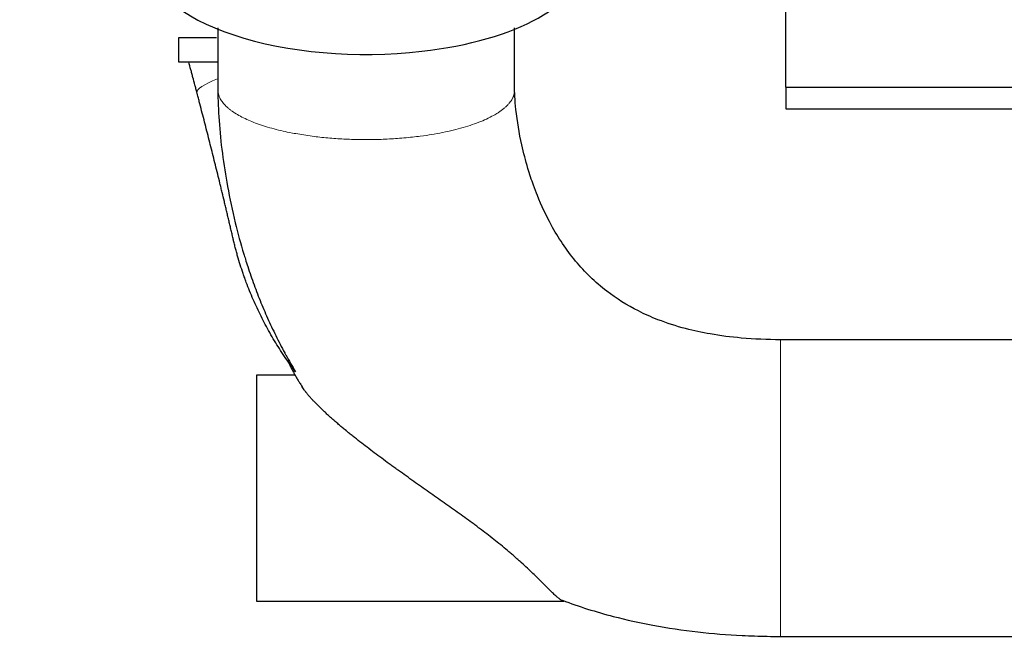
# Model space of a CAD drawing. Header units: inches. Extents: x 0 to 23760, y -13 to 16800.
# Tile 97 of 256: x 1201 to 2107, y 11454 to 12030. Entities that reach past the tile are written whole.
import ezdxf

# ---------------------------------------------------------------- set-up
doc = ezdxf.new("R2010")
doc.units = ezdxf.units.IN
doc.layers.add('1', color=7, linetype='Continuous', true_color=0xffffff)
doc.layers.add('254', color=7, linetype='Continuous', true_color=0xffffff)
doc.styles.add('latin_extended', font='simplex.shx')
doc.dimstyles.get("Standard").update_dxf_attribs({"dimtxt": 0.18, "dimasz": 0.18, "dimexe": 0.18, "dimexo": 0.0625, "dimgap": 0.09, "dimtad": 0, "dimtih": 1, "dimtoh": 1, "dimdec": 4, "dimzin": 0, "dimdsep": 46, "dimtxsty": 'Standard', "dimcen": 0.09, "dimadec": 0, "dimazin": 0, "dimtfac": 1, "dimtdec": 4, "dimtofl": 0, "dimtmove": 0, "dimatfit": 3, "dimfxl": 1, "dimtolj": 1, "dimtzin": 0, "dimarcsym": 0})

# ---------------------------------------------------------------- blocks, each defined once
blk = doc.blocks.new('_U6')
at = {"layer": '254', "color": 3, "linetype": 'Continuous', "lineweight": 13, "transparency": 16777216}
for p, q in [((9418.38, 14011.99), (9418.38, 10288.99)), ((1178.7, 12275.99), (1178.7, 10288.99)), ((1318.7, 10328.99), (9278.38, 10328.99))]:
    blk.add_line(p, q, dxfattribs=at)
at = {"layer": '254', "color": 3, "transparency": 16777216}
for points in [[(1318.7, 10352.32), (1318.7, 10305.66), (1178.7, 10328.99)], [(9278.38, 10305.66), (9278.38, 10352.32), (9418.38, 10328.99)]]:
    blk.add_solid(points, dxfattribs=at)
at = {"layer": 'Defpoints', "color": 0, "transparency": 16777216}
for p in [(9418.38, 14051.99), (1178.7, 12315.99), (9418.38, 10328.99)]:
    blk.add_point(p, dxfattribs=at)
at = {"layer": '254', "color": 2, "lineweight": 13, "transparency": 16777216, "insert": (5051.87, 10538.99), "char_height": 140, "attachment_point": 1, "style": 'latin_extended'}
blk.add_mtext('\\A1;8240', dxfattribs=at)

msp = doc.modelspace()

# ---------------------------------------------------------------- linework, layer by layer
at = {"layer": '1', "color": 2, "linetype": 'Continuous', "lineweight": 25}
for p, q in [((1906.286, 11967.946), (1906.286, 12143.991)), ((1382.434, 12013.166), (1347.473, 12013.166)), ((1347.473, 12013.166), (1347.473, 11990.97)), ((1347.473, 11990.97), (1356.994, 11990.97)), ((1906.286, 11967.946), (1906.286, 11947.991)), ((1906.286, 11967.946), (2128.286, 11967.946)), ((1906.286, 11947.991), (2128.286, 11947.991)), ((1419.286, 11702.991), (1419.286, 11494.991)), ((1455.229, 11702.991), (1419.286, 11702.991)), ((1419.286, 11494.991), (1702.11, 11494.991))]:
    msp.add_line(p, q, dxfattribs=at)
for start_param, end_param in [(0, 1.8288243), (1.8288243, 3.1416174)]:
    msp.add_ellipse((1520.287, 12083.844), major_axis=(-199.792, 0), ratio=0.4297911, start_param=start_param, end_param=end_param, dxfattribs=at)
at = {"layer": '1', "color": 110, "linetype": 'Continuous', "lineweight": 13}
msp.add_ellipse((1412.869, 11975.485), major_axis=(-48.352, -12.731), ratio=0.184624, start_param=5.317015, end_param=6.2831853, dxfattribs=at)
at = {"layer": '1', "color": 2, "linetype": 'Continuous', "lineweight": 25}
for points, knots in [([(1383.787, 12022.416), (1383.787, 12019.713), (1383.787, 12011.572), (1383.787, 11998.118), (1383.789, 11981.793), (1383.788, 11970.906), (1383.787, 11965.332)], [0, 0, 0, 0, 0.1420766, 0.4278636, 0.7070588, 1, 1, 1, 1]), ([(1656.786, 11965.12), (1656.786, 11967.676), (1656.786, 11973.387), (1656.787, 11981.424), (1656.786, 11989.745), (1656.786, 12003.089), (1656.786, 12014.108), (1656.786, 12022.286)], [0, 0, 0, 0, 0.1341158, 0.2997138, 0.4217752, 0.5708044, 1, 1, 1, 1]), ([(1356.994, 11990.97), (1356.995, 11990.97), (1357.047, 11990.97), (1357.252, 11990.97), (1357.405, 11990.97), (1357.81, 11990.97), (1358.062, 11990.97), (1358.664, 11990.97), (1359.013, 11990.97), (1359.513, 11990.97), (1359.668, 11990.97), (1359.829, 11990.97), (1359.939, 11990.97), (1359.994, 11990.97), (1360.274, 11990.97), (1360.509, 11990.97), (1361.248, 11990.97), (1361.783, 11990.97), (1362.939, 11990.97), (1364.178, 11990.97), (1365.584, 11990.97), (1366.701, 11990.97), (1367.084, 11990.97), (1367.674, 11990.97), (1367.874, 11990.97), (1368.278, 11990.97), (1368.482, 11990.97), (1369.512, 11990.97), (1370.368, 11990.97), (1372.144, 11990.97), (1373.982, 11990.97), (1375.943, 11990.97), (1377.966, 11990.97), (1379.008, 11990.97), (1380.35, 11990.97), (1380.621, 11990.97), (1381.029, 11990.97), (1381.166, 11990.97), (1381.44, 11990.97), (1382.126, 11990.97), (1382.82, 11990.97), (1383.48, 11990.97), (1383.58, 11990.97), (1383.679, 11990.97)], [0, 0, 0, 0, 0.0709811, 0.0709811, 0.1419623, 0.1419623, 0.2129434, 0.2129434, 0.2839245, 0.2839245, 0.3016698, 0.3105425, 0.3105425, 0.3194151, 0.3194151, 0.3549057, 0.3549057, 0.4258868, 0.4258868, 0.496868, 0.5678491, 0.5678491, 0.6033397, 0.6033397, 0.6210849, 0.6210849, 0.6388302, 0.6388302, 0.7098114, 0.7098114, 0.7807925, 0.8517736, 0.8517736, 0.9227548, 0.9227548, 0.9405001, 0.9405001, 0.9493727, 0.9493727, 0.9582453, 0.9937359, 0.9937359, 1, 1, 1, 1]), ([(1364.517, 11962.754), (1364.209, 11963.924), (1363.901, 11965.094), (1363.282, 11967.436), (1362.972, 11968.607), (1362.04, 11972.125), (1361.416, 11974.473), (1360.476, 11978), (1360.162, 11979.176), (1359.532, 11981.531), (1359.216, 11982.709), (1358.268, 11986.245), (1357.633, 11988.606), (1356.994, 11990.97)], [0, 0, 0, 0, 0.125, 0.125, 0.25, 0.25, 0.5, 0.5, 0.625, 0.625, 0.75, 0.75, 1, 1, 1, 1]), ([(1397.78, 11828.471), (1397.615, 11829.184), (1397.366, 11830.253), (1397.117, 11831.323), (1396.951, 11832.036), (1396.868, 11832.393), (1396.452, 11834.176), (1395.786, 11837.027), (1394.784, 11841.297), (1394.114, 11844.139), (1393.443, 11846.978), (1393.108, 11848.397), (1392.435, 11851.232), (1392.099, 11852.648), (1391.425, 11855.479), (1391.087, 11856.893), (1390.412, 11859.72), (1390.073, 11861.132), (1389.057, 11865.367), (1388.378, 11868.186), (1387.355, 11872.409), (1387.014, 11873.816), (1386.502, 11875.926), (1386.331, 11876.629), (1385.989, 11878.034), (1385.817, 11878.736), (1384.961, 11882.246), (1384.276, 11885.046), (1382.901, 11890.635), (1382.213, 11893.424), (1380.833, 11898.993), (1380.141, 11901.774), (1378.754, 11907.329), (1378.058, 11910.103), (1376.662, 11915.648), (1375.962, 11918.419), (1374.557, 11923.959), (1373.853, 11926.727), (1372.438, 11932.264), (1371.728, 11935.033), (1370.302, 11940.57), (1369.586, 11943.34), (1368.148, 11948.881), (1367.427, 11951.653), (1366.339, 11955.813), (1365.976, 11957.2), (1365.43, 11959.282), (1365.248, 11959.976), (1364.974, 11961.018), (1364.883, 11961.365), (1364.7, 11962.059), (1364.609, 11962.407), (1364.517, 11962.754)], [0, 0, 0, 0, 0.015625, 0.0234375, 0.0234375, 0.03125, 0.03125, 0.0625, 0.09375, 0.125, 0.125, 0.15625, 0.15625, 0.1875, 0.1875, 0.21875, 0.21875, 0.25, 0.25, 0.3125, 0.3125, 0.34375, 0.34375, 0.359375, 0.359375, 0.375, 0.375, 0.4375, 0.4375, 0.5, 0.5, 0.5625, 0.5625, 0.625, 0.625, 0.6875, 0.6875, 0.75, 0.75, 0.8125, 0.8125, 0.875, 0.875, 0.9375, 0.9375, 0.96875, 0.96875, 0.984375, 0.984375, 0.9921875, 0.9921875, 1, 1, 1, 1]), ([(1383.787, 11965.332), (1383.854, 11955.892), (1384.566, 11936.38), (1387.636, 11906.726), (1392.532, 11875.362), (1399.256, 11844.496), (1405.053, 11822.212), (1408.67, 11811.175), (1409.193, 11809.611)], [0, 0, 0, 0, 0.179067, 0.3707283, 0.564564, 0.7803954, 0.9688219, 1, 1, 1, 1]), ([(1901.284, 11735.491), (1889.235, 11735.419), (1867.658, 11736.362), (1838.502, 11740.046), (1812.799, 11745.596), (1790.604, 11752.687), (1765.808, 11763.656), (1738.937, 11780.449), (1711.585, 11807.215), (1691.345, 11837.711), (1680.065, 11861.888), (1673.363, 11879.459), (1668.27, 11894.941), (1662.248, 11918.209), (1658.471, 11940.569), (1657.072, 11956.707), (1656.833, 11962.287), (1656.792, 11964.177), (1656.786, 11964.826), (1656.786, 11965.12)], [0, 0, 0, 0, 0.0907301, 0.1634504, 0.2220746, 0.2901081, 0.3405821, 0.4299242, 0.5354979, 0.6434852, 0.724459, 0.7517171, 0.7961333, 0.8566578, 0.9475299, 0.9819728, 0.9934025, 0.9969242, 1, 1, 1, 1]), ([(1455.194, 11705.981), (1453.439, 11708.297), (1451.72, 11710.63), (1448.355, 11715.328), (1446.707, 11717.694), (1443.483, 11722.458), (1441.906, 11724.856), (1438.822, 11729.685), (1435.807, 11734.546), (1432.93, 11739.471), (1430.12, 11744.429), (1428.75, 11746.923), (1426.077, 11751.944), (1424.774, 11754.47), (1422.237, 11759.553), (1421.002, 11762.111), (1418.601, 11767.256), (1417.434, 11769.845), (1415.169, 11775.052), (1414.07, 11777.67), (1411.941, 11782.937), (1410.911, 11785.586), (1409.666, 11788.915), (1409.296, 11789.915), (1408.93, 11790.917), (1408.688, 11791.585), (1408.567, 11791.92), (1407.967, 11793.592), (1407.496, 11794.93), (1406.113, 11798.948), (1405.229, 11801.629), (1403.537, 11806.996), (1402.729, 11809.681), (1401.573, 11813.709), (1401.197, 11815.052), (1400.464, 11817.737), (1400.106, 11819.08), (1399.41, 11821.765), (1399.071, 11823.107), (1398.576, 11825.12), (1398.333, 11826.126), (1398.054, 11827.299), (1397.916, 11827.886), (1397.848, 11828.179), (1397.818, 11828.31), (1397.807, 11828.357), (1397.804, 11828.368), (1397.803, 11828.373), (1397.799, 11828.389), (1397.792, 11828.42), (1397.785, 11828.45), (1397.78, 11828.471)], [0, 0, 0, 0, 0.0625, 0.0625, 0.125, 0.125, 0.1875, 0.1875, 0.25, 0.3125, 0.3125, 0.375, 0.375, 0.4375, 0.4375, 0.5, 0.5, 0.5625, 0.5625, 0.625, 0.625, 0.6875, 0.6875, 0.703125, 0.7109375, 0.7109375, 0.71875, 0.71875, 0.75, 0.75, 0.8125, 0.8125, 0.875, 0.875, 0.90625, 0.90625, 0.9375, 0.9375, 0.96875, 0.96875, 0.984375, 0.9921875, 0.9960938, 0.9980469, 0.9990234, 0.9991455, 0.9991455, 0.9992676, 0.9992676, 0.9995117, 1, 1, 1, 1]), ([(1409.105, 11809.563), (1409.813, 11807.274), (1410.538, 11804.991), (1413.104, 11797.106), (1415.029, 11791.535), (1419.082, 11780.468), (1421.21, 11774.972), (1425.67, 11764.055), (1428.003, 11758.634), (1432.878, 11747.87), (1435.42, 11742.526), (1439.393, 11734.57), (1440.744, 11731.928), (1442.81, 11727.979), (1443.854, 11726.009), (1445.089, 11723.716), (1445.622, 11722.735), (1445.978, 11722.082), (1446.157, 11721.755), (1449.198, 11716.206), (1452.152, 11711.057), (1455.194, 11705.981)], [0, 0, 0, 0, 0.0633781, 0.0633781, 0.2194817, 0.2194817, 0.3755854, 0.3755854, 0.531689, 0.531689, 0.6877927, 0.6877927, 0.7658445, 0.7658445, 0.8048704, 0.8243834, 0.8341399, 0.8341399, 0.8438963, 0.8438963, 1, 1, 1, 1]), ([(2132.286, 11735.491), (2093.786, 11735.491), (2042.453, 11735.491), (1978.286, 11735.491), (1939.786, 11735.491), (1914.118, 11735.491), (1901.284, 11735.491)], [0, 0, 0, 0, 0.4999941, 0.6666588, 0.8333236, 1, 1, 1, 1]), ([(1701.196, 11495.15), (1701.126, 11495.173), (1701.054, 11495.197), (1700.726, 11495.319), (1700.454, 11495.442), (1699.879, 11495.744), (1699.575, 11495.922), (1698.936, 11496.334), (1698.264, 11496.8), (1697.155, 11497.659), (1696.346, 11498.337), (1695.712, 11498.885), (1695.389, 11499.169), (1694.999, 11499.517), (1694.829, 11499.67), (1694.715, 11499.773), (1694.658, 11499.825), (1694.142, 11500.294), (1693.667, 11500.734), (1692.687, 11501.657), (1692.18, 11502.14), (1691.136, 11503.147), (1690.598, 11503.672), (1688.935, 11505.304), (1687.761, 11506.472), (1685.274, 11508.952), (1683.962, 11510.264), (1682.403, 11511.816), (1682.142, 11512.076), (1681.878, 11512.339), (1681.701, 11512.514), (1681.612, 11512.602), (1681.168, 11513.043), (1680.81, 11513.399), (1679.723, 11514.475), (1678.984, 11515.203), (1676.726, 11517.42), (1675.165, 11518.94), (1671.927, 11522.049), (1670.251, 11523.638), (1666.785, 11526.874), (1664.996, 11528.521), (1663.033, 11530.298), (1662.918, 11530.402), (1662.686, 11530.611), (1662.57, 11530.716), (1662.221, 11531.031), (1661.522, 11531.66), (1660.817, 11532.29), (1659.401, 11533.551), (1657.494, 11535.235), (1654.58, 11537.767), (1652.602, 11539.458), (1649.609, 11541.995), (1647.581, 11543.688), (1643.459, 11547.074), (1641.367, 11548.768), (1637.123, 11552.154), (1634.971, 11553.846), (1630.613, 11557.23), (1628.407, 11558.922), (1625.618, 11561.036), (1625.059, 11561.459), (1624.217, 11562.094), (1623.936, 11562.305), (1623.374, 11562.728), (1621.968, 11563.784), (1620.557, 11564.836), (1617.165, 11567.354), (1614.893, 11569.023), (1610.334, 11572.349), (1608.045, 11574.004), (1603.455, 11577.304), (1601.153, 11578.949), (1596.538, 11582.231), (1594.226, 11583.869), (1589.591, 11587.14), (1587.27, 11588.774), (1582.622, 11592.04), (1580.295, 11593.674), (1575.638, 11596.942), (1573.307, 11598.578), (1568.645, 11601.855), (1566.314, 11603.497), (1561.651, 11606.789), (1559.321, 11608.439), (1554.661, 11611.752), (1552.333, 11613.413), (1549.716, 11615.291), (1549.425, 11615.5), (1548.844, 11615.917), (1548.553, 11616.126), (1547.681, 11616.754), (1545.94, 11618.008), (1544.206, 11619.263), (1540.747, 11621.774), (1538.453, 11623.449), (1533.895, 11626.804), (1531.63, 11628.483), (1527.132, 11631.848), (1524.898, 11633.534), (1520.464, 11636.912), (1518.264, 11638.605), (1513.901, 11642), (1511.738, 11643.702), (1508.525, 11646.262), (1507.459, 11647.116), (1505.338, 11648.828), (1504.283, 11649.686), (1502.971, 11650.759), (1502.709, 11650.974), (1502.317, 11651.296), (1502.186, 11651.403), (1501.925, 11651.618), (1501.273, 11652.155), (1500.625, 11652.692), (1499.076, 11653.978), (1498.053, 11654.834), (1496.028, 11656.542), (1495.026, 11657.395), (1493.043, 11659.096), (1492.062, 11659.945), (1490.122, 11661.639), (1489.163, 11662.484), (1487.269, 11664.171), (1486.334, 11665.012), (1484.489, 11666.69), (1483.578, 11667.526), (1481.784, 11669.195), (1480.901, 11670.027), (1479.161, 11671.685), (1478.306, 11672.512), (1477.255, 11673.541), (1477.046, 11673.747), (1476.63, 11674.157), (1476.011, 11674.772), (1475.403, 11675.381), (1474.203, 11676.594), (1473.424, 11677.394), (1471.912, 11678.976), (1471.179, 11679.758), (1469.758, 11681.304), (1469.072, 11682.067), (1467.749, 11683.572), (1467.113, 11684.315), (1465.894, 11685.778), (1465.311, 11686.498), (1464.619, 11687.383), (1464.482, 11687.56), (1464.28, 11687.823), (1464.213, 11687.911), (1464.08, 11688.085), (1463.751, 11688.521), (1463.435, 11688.949), (1462.703, 11689.961), (1462.251, 11690.616), (1461.511, 11691.745), (1461.209, 11692.228), (1460.93, 11692.698)], [0, 0, 0, 0, 0.003262, 0.003262, 0.0147478, 0.0147478, 0.0262336, 0.0262336, 0.0377194, 0.0492052, 0.060691, 0.060691, 0.0664339, 0.0693053, 0.0707411, 0.0707411, 0.0721768, 0.0721768, 0.0836626, 0.0836626, 0.0951484, 0.0951484, 0.1066342, 0.1066342, 0.1296058, 0.1296058, 0.1525774, 0.1525774, 0.1554489, 0.1568846, 0.1568846, 0.1583203, 0.1583203, 0.1640632, 0.1640632, 0.175549, 0.175549, 0.1985206, 0.1985206, 0.2214922, 0.2214922, 0.2444638, 0.2444638, 0.2458996, 0.2458996, 0.2473353, 0.2473353, 0.2502067, 0.2559496, 0.2559496, 0.2674354, 0.2789213, 0.2904071, 0.2904071, 0.3133787, 0.3133787, 0.3363503, 0.3363503, 0.3593219, 0.3593219, 0.3822935, 0.3822935, 0.3880364, 0.3880364, 0.3909078, 0.3909078, 0.3937793, 0.4052651, 0.4052651, 0.4282367, 0.4282367, 0.4512083, 0.4512083, 0.4741799, 0.4741799, 0.4971515, 0.4971515, 0.5201231, 0.5201231, 0.5430947, 0.5430947, 0.5660663, 0.5660663, 0.5890379, 0.5890379, 0.6120096, 0.6120096, 0.6349812, 0.6349812, 0.6378526, 0.6378526, 0.6407241, 0.6407241, 0.646467, 0.6579528, 0.6579528, 0.6809244, 0.6809244, 0.703896, 0.703896, 0.7268676, 0.7268676, 0.7498392, 0.7498392, 0.7728108, 0.7728108, 0.7842966, 0.7842966, 0.7957824, 0.7957824, 0.7986539, 0.7986539, 0.8000896, 0.8000896, 0.8015253, 0.8072682, 0.8072682, 0.818754, 0.818754, 0.8302398, 0.8302398, 0.8417256, 0.8417256, 0.8532114, 0.8532114, 0.8646972, 0.8646972, 0.876183, 0.876183, 0.8876688, 0.8876688, 0.8991546, 0.8991546, 0.9020261, 0.9020261, 0.9048975, 0.9106404, 0.9106404, 0.9221263, 0.9221263, 0.9336121, 0.9336121, 0.9450979, 0.9450979, 0.9565837, 0.9565837, 0.9680695, 0.9680695, 0.9709409, 0.9709409, 0.9723766, 0.9723766, 0.9738124, 0.9795553, 0.9795553, 0.9910411, 0.9910411, 1, 1, 1, 1]), ([(1700.722, 11495.688), (1716.12, 11489.964), (1743.539, 11481.275), (1785.346, 11472.16), (1824.932, 11466.261), (1856.255, 11463.74), (1877.609, 11462.849), (1889.34, 11462.557), (1897.264, 11462.49), (1901.277, 11462.491)], [0, 0, 0, 0, 0.2407772, 0.4229975, 0.6275056, 0.8278304, 0.8837204, 0.94111, 1, 1, 1, 1]), ([(1901.277, 11462.491), (1910.905, 11462.491), (1930.158, 11462.491), (1959.037, 11462.491), (1987.911, 11462.491), (2045.661, 11462.491), (2093.786, 11462.491), (2132.286, 11462.491)], [0, 0, 0, 0, 0.1250355, 0.2500305, 0.3750254, 0.5000203, 1, 1, 1, 1])]:
    msp.add_open_spline(points, degree=3, knots=knots, dxfattribs=at)
at = {"layer": '1', "color": 110, "linetype": 'Continuous', "lineweight": 13}
for points, weights, knots in [([(1383.787, 11965.347), (1383.64, 11949.443), (1406.419, 11929.437), (1464.779, 11920.76), (1558.789, 11918.552), (1624.443, 11925.102), (1653.039, 11945.929), (1656.606, 11962.789), (1656.717, 11963.553), (1656.778, 11964.325), (1656.786, 11965.103)], [1.0159081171, 1.00914754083, 0.963822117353, 1.01661171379, 1.01661171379, 0.958470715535, 1.01661171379, 1.01661171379, 1.01648356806, 1.0162453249, 1.01591333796], [0, 0, 0, 0, 0, 0.4764781, 0.4764781, 0.4764781, 0.9765242, 0.9765242, 0.9765242, 1, 1, 1, 1, 1]), ([(1901.277, 11462.491), (1901.278, 11462.446), (1901.278, 11479.707), (1901.279, 11518.147), (1901.282, 11598.79), (1901.283, 11667.279), (1901.284, 11711.471), (1901.284, 11731.277), (1901.284, 11734.015), (1901.284, 11735.471), (1901.284, 11735.491)], [1.00588743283, 0.992963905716, 0.981848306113, 1.01661171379, 1.01661171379, 0.958470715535, 1.01661171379, 1.01661171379, 1.01363224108, 1.00969673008, 1.00591250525], [0, 0, 0, 0, 0, 0.3866975, 0.3866975, 0.3866975, 0.8867913, 0.8867913, 0.8867913, 1, 1, 1, 1, 1])]:
    msp.add_rational_spline(points, weights, degree=4, knots=knots, dxfattribs=at)
at = {"layer": '1', "color": 2, "linetype": 'Continuous', "lineweight": 25}
msp.add_open_spline([(1447.778, 11716.682), (1453.563, 11703.842), (1461.398, 11692.163)], degree=2, dxfattribs=at)

# ---------------------------------------------------------------- dimensions: what is measured, and where the dimension line sits
at = {"layer": '254', "color": 2, "linetype": 'Continuous', "lineweight": 13}
dim = msp.add_linear_dim(base=(9418.377, 10328.991), p1=(1178.704, 12315.991), p2=(9418.377, 14051.99), dimstyle='Standard', override={"dimscale": 40, "dimtxt": 3.5, "dimasz": 3.5, "dimexe": 1, "dimexo": 1, "dimgap": 1.75, "dimtad": 1, "dimtih": 1, "dimtoh": 0, "dimdec": 0, "dimlfac": 1, "dimzin": 8, "dimdsep": 46, "dimlunit": 2, "dimtxsty": 'latin_extended', "dimsah": 1, "dimse1": 0, "dimse2": 0, "dimsd1": 0, "dimsd2": 0, "dimclrd": 3, "dimclre": 3, "dimclrt": 2, "dimtol": 0, "dimtm": -0.1, "dimtfac": 0.714286, "dimtdec": 3, "dimtofl": 1, "dimtmove": 0, "dimtzin": 8, "dimlwd": 13, "dimlwe": 13}, dxfattribs=at)
dim.commit()
dim.dimension.update_dxf_attribs({"geometry": '_U6', "text_midpoint": (5298.54, 10328.991), "dimtype": 160})

doc.saveas('drawing.dxf')
